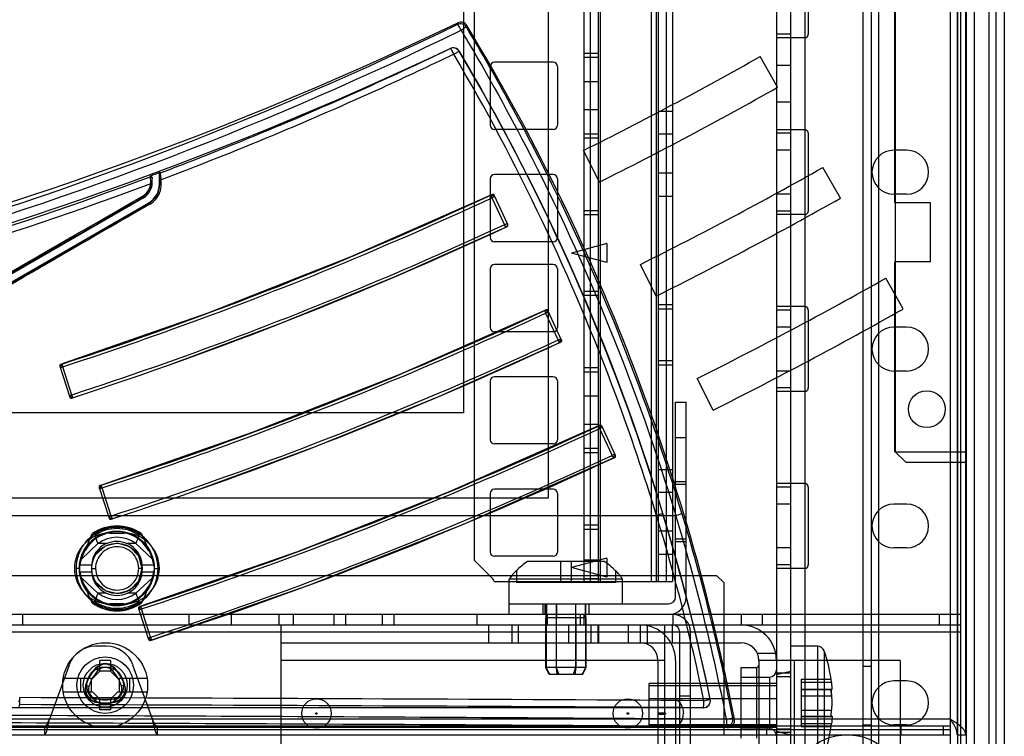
# Model space of a CAD drawing. Header units: millimetres. Extents: x 207 to 812, y 101 to 1295.
# Tile 8 of 55: x 671 to 810, y 151 to 253. Entities that reach past the tile are written whole.
import ezdxf

# ---------------------------------------------------------------- set-up
doc = ezdxf.new("R2010")
doc.units = ezdxf.units.MM
doc.header["$LTSCALE"] = 91.508876
doc.layers.get('0').update_dxf_attribs({"linetype": 'CONTINUOUS'})

msp = doc.modelspace()

# ---------------------------------------------------------------- linework, layer by layer
at = {"color": 7, "linetype": 'Continuous'}
for p, q in [((801.99, 1293.52), (801.99, 151.52)), ((802.99, 1293.52), (802.99, 151.52)), ((803.44, 1293.52), (803.44, 118.52)), ((804.19, 151.52), (804.19, 1293.52)), ((777.44, 1292.02), (777.44, 120.02)), ((779.44, 1292.02), (779.44, 120.02)), ((781.44, 1292.02), (781.44, 120.02)), ((802.04, 150.02), (802.04, 1292.02)), ((803.04, 1292.02), (803.04, 150.02)), ((804.24, 1292.02), (804.24, 150.02)), ((807.44, 1292.02), (807.44, 120.02)), ((789.64, 1291.02), (789.64, 123.02)), ((790.84, 1291.02), (790.84, 123.02)), ((791.84, 1291.02), (791.84, 123.02)), ((808.44, 1289.82), (808.44, 123.02)), ((809.64, 1289.82), (809.64, 123.02)), ((745.24, 185.02), (745.24, 1257.02)), ((733.24, 1245.02), (733.24, 197.02)), ((750.24, 1243.88), (750.24, 173.18)), ((751.12, 1243.88), (751.12, 173.18)), ((752.24, 1243.88), (752.24, 173.18)), ((752.53, 1243.88), (752.53, 173.18)), ((759.74, 1243.88), (759.74, 173.18)), ((760.45, 1243.88), (760.45, 173.18)), ((760.74, 1243.88), (760.74, 173.18)), ((761.86, 1243.88), (761.86, 173.18)), ((762.74, 1243.88), (762.74, 173.18)), ((734.74, 1240.88), (734.74, 176.18)), ((794.19, 226.67), (794.19, 1016.02)), ((794.24, 367.02), (794.24, 191.52)), ((805.44, 120.02), (805.44, 269.02)), ((781.94, 261.52), (781.94, 250.52)), ((732.43, 252.13), (732.36, 251.9)), ((733.64, 251.51), (733.71, 251.74)), ((779.44, 250.52), (777.44, 250.52)), ((781.44, 250.02), (777.44, 250.02)), ((731.34, 248.51), (731.36, 248.51)), ((732.62, 248.1), (732.62, 248.11)), ((752.24, 247.81), (750.24, 247.81)), ((745.89, 246.56), (737.59, 246.56)), ((752.24, 247.21), (750.24, 247.21)), ((777.61, 243.02), (775.15, 247.37)), ((736.99, 245.96), (736.99, 237.66)), ((746.49, 245.96), (746.49, 237.66)), ((779.44, 246.12), (777.44, 246.12)), ((752.24, 243.81), (750.24, 243.81)), ((779.44, 240.92), (777.44, 240.92)), ((752.24, 239.81), (750.24, 239.81)), ((760.74, 239.63), (762.74, 239.63)), ((745.89, 237.06), (737.59, 237.06)), ((781.44, 237.02), (777.44, 237.02)), ((752.24, 236.41), (750.24, 236.41)), ((752.24, 235.81), (750.24, 235.81)), ((762.74, 236.38), (760.74, 236.38)), ((779.44, 236.52), (777.44, 236.52)), ((781.94, 236.52), (781.94, 225.52)), ((752.42, 229.62), (750.19, 234.1)), ((779.44, 234.12), (777.44, 234.12)), ((795.84, 234.12), (794.04, 234.12)), ((690.4, 230.93), (690.37, 231.01)), ((786.47, 227.35), (784.01, 231.7)), ((688.97, 230.49), (688.94, 230.38)), ((689.2, 229.6), (689.24, 229.58)), ((689.24, 230.31), (689.21, 230.19)), ((689.24, 229.58), (689.24, 230.31)), ((690.27, 230.74), (690.24, 230.83)), ((690.24, 230.83), (690.24, 229.29)), ((690.28, 229.27), (690.28, 229.93)), ((690.49, 229.28), (690.49, 229.94)), ((736.99, 230.08), (736.99, 221.78)), ((745.89, 230.68), (737.59, 230.68)), ((746.49, 230.08), (746.49, 221.78)), ((762.74, 230.88), (760.74, 230.88)), ((690.24, 229.29), (690.28, 229.27)), ((687.99, 227.41), (601.07, 177.23)), ((687.95, 227.44), (687.99, 227.41)), ((737.27, 227.87), (737.1, 227.79)), ((737.23, 227.4), (739, 223.59)), ((739.48, 223.61), (737.54, 227.78)), ((760.74, 227.63), (762.74, 227.63)), ((779.44, 227.92), (777.44, 227.92)), ((795.84, 227.92), (794.04, 227.92)), ((601.78, 176.49), (688.74, 226.69)), ((688.74, 226.69), (688.79, 226.67)), ((752.24, 225.58), (750.24, 225.58)), ((779.44, 225.52), (777.44, 225.52)), ((799.19, 226.67), (794.19, 226.67)), ((799.19, 218.37), (799.19, 226.67)), ((752.24, 224.98), (750.24, 224.98)), ((781.44, 225.02), (777.44, 225.02)), ((739.2, 223.26), (739.39, 223.34)), ((745.89, 221.18), (737.59, 221.18)), ((753.49, 220.92), (748.49, 219.58)), ((753.49, 220.92), (753.49, 218.24)), ((753.49, 218.24), (748.49, 219.58)), ((736.99, 217.38), (736.99, 209.08)), ((745.89, 217.98), (737.59, 217.98)), ((746.49, 217.38), (746.49, 209.08)), ((760.45, 213.52), (758.22, 217.99)), ((799.19, 218.37), (794.19, 218.37)), ((794.19, 191.52), (794.19, 218.37)), ((795.34, 211.69), (792.88, 216.04)), ((752.24, 214.18), (750.24, 214.18)), ((752.24, 213.58), (750.24, 213.58)), ((744.88, 211.56), (744.7, 211.47)), ((762.74, 212.27), (760.74, 212.27)), ((762.74, 211.67), (760.74, 211.67)), ((781.44, 212.02), (777.44, 212.02)), ((779.44, 211.52), (777.44, 211.52)), ((781.94, 211.52), (781.94, 200.52)), ((744.83, 211.09), (746.61, 207.29)), ((747.09, 207.29), (745.15, 211.46)), ((779.44, 209.12), (777.44, 209.12)), ((795.84, 209.12), (794.04, 209.12)), ((745.89, 208.48), (737.59, 208.48)), ((746.81, 206.94), (746.99, 207.03)), ((676.17, 203.6), (677.59, 199.23)), ((676.49, 203.92), (676.3, 203.85)), ((677.89, 199.53), (676.59, 203.52)), ((752.24, 203.36), (750.24, 203.36)), ((762.74, 204.37), (760.74, 204.37)), ((762.74, 203.77), (760.74, 203.77)), ((745.89, 202.11), (737.59, 202.11)), ((752.24, 202.76), (750.24, 202.76)), ((768.48, 197.41), (766.25, 201.88)), ((779.44, 202.92), (777.44, 202.92)), ((795.84, 202.92), (794.04, 202.92)), ((736.99, 201.51), (736.99, 193.21)), ((746.49, 201.51), (746.49, 193.21)), ((779.44, 200.52), (777.44, 200.52)), ((677.84, 199.1), (678.03, 199.16)), ((752.24, 199.36), (750.24, 199.36)), ((781.44, 200.02), (777.44, 200.02)), ((763.19, 198.52), (764.69, 198.52)), ((763.19, 171.02), (763.19, 198.52)), ((764.69, 171.02), (764.69, 198.52)), ((733.24, 197.02), (285.24, 197.02)), ((752.24, 195.36), (750.24, 195.36)), ((752.49, 195.25), (752.31, 195.16)), ((752.44, 194.79), (754.21, 190.99)), ((754.7, 190.98), (752.75, 195.15)), ((763.19, 193.52), (764.69, 193.52)), ((745.89, 192.61), (737.59, 192.61)), ((752.24, 191.96), (750.24, 191.96)), ((752.24, 191.36), (750.24, 191.36)), ((754.42, 190.63), (754.6, 190.71)), ((794.19, 191.52), (804.19, 191.52)), ((795.74, 190.02), (794.24, 191.52)), ((795.74, 190.02), (804.24, 190.02)), ((760.74, 189.02), (762.74, 189.02)), ((681.73, 186.48), (683.16, 182.11)), ((682.05, 186.8), (681.86, 186.74)), ((764.69, 187.27), (763.19, 187.27)), ((764.69, 186.89), (763.19, 186.89)), ((781.44, 187.02), (777.44, 187.02)), ((779.44, 186.52), (777.44, 186.52)), ((781.94, 186.52), (781.94, 175.52)), ((683.45, 182.42), (682.15, 186.41)), ((736.99, 185.63), (736.99, 177.33)), ((745.89, 186.23), (737.59, 186.23)), ((746.49, 185.63), (746.49, 177.33)), ((762.74, 185.77), (760.74, 185.77)), ((273.24, 185.02), (745.24, 185.02)), ((779.44, 184.12), (777.44, 184.12)), ((795.84, 184.12), (794.04, 184.12)), ((255.26, 182.52), (763.22, 182.52)), ((683.41, 181.98), (683.6, 182.04)), ((683.56, 182.06), (683.6, 182.04)), ((752.24, 181.13), (750.24, 181.13)), ((683.24, 180.02), (685.24, 180.02)), ((752.24, 180.53), (750.24, 180.53)), ((762.74, 180.27), (760.74, 180.27)), ((679.22, 176.33), (681.57, 178.52)), ((682.73, 178.52), (681.57, 178.52)), ((686.91, 178.52), (685.75, 178.52)), ((689.26, 176.33), (686.91, 178.52)), ((764.69, 179.15), (763.19, 179.15)), ((764.69, 178.77), (763.19, 178.77)), ((745.89, 176.73), (737.59, 176.73)), ((760.74, 177.02), (762.74, 177.02)), ((779.44, 177.92), (777.44, 177.92)), ((795.84, 177.92), (794.04, 177.92)), ((680.67, 175.5), (679.02, 175.5)), ((689.47, 175.5), (687.81, 175.5)), ((737.41, 173.51), (734.74, 176.18)), ((753.1, 176.02), (742.28, 176.02)), ((746.94, 176.02), (746.94, 173.02)), ((748.44, 176.02), (748.44, 173.02)), ((753.49, 176.47), (748.49, 175.13)), ((752.24, 176.18), (750.24, 176.18)), ((753.49, 176.47), (753.49, 173.79)), ((779.44, 175.52), (777.44, 175.52)), ((249.39, 174.02), (768.99, 174.02)), ((678.94, 175.02), (678.47, 175.02)), ((679.02, 174.53), (680.67, 174.53)), ((680.69, 175.02), (681.22, 175.02)), ((687.8, 175.02), (687.33, 175.02)), ((687.81, 174.53), (689.47, 174.53)), ((689.53, 175.02), (690.06, 175.02)), ((740.69, 174.75), (740.69, 173.02)), ((753.49, 173.79), (748.49, 175.13)), ((754.69, 174.75), (754.69, 173.02)), ((769.99, 173.02), (768.99, 174.02)), ((781.44, 175.02), (777.44, 175.02)), ((681.57, 171.52), (679.22, 173.71)), ((686.91, 171.52), (689.26, 173.71)), ((737.53, 173.18), (762.74, 173.18)), ((755.69, 173.52), (739.69, 173.52)), ((739.69, 168.52), (739.69, 173.52)), ((754.69, 173.02), (740.69, 173.02)), ((752.24, 173.53), (750.24, 173.53)), ((755.69, 170.02), (755.69, 173.52)), ((769.99, 173.02), (769.99, 151.52)), ((682.73, 171.52), (681.57, 171.52)), ((686.91, 171.52), (685.75, 171.52)), ((685.24, 170.02), (683.24, 170.02)), ((739.69, 170.02), (762.19, 170.02)), ((744.44, 170.02), (744.44, 168.52)), ((744.69, 170.02), (744.69, 168.52)), ((744.89, 168.02), (744.89, 170.02)), ((744.96, 170.02), (744.96, 168.02)), ((746.31, 170.02), (746.31, 168.02)), ((746.34, 170.02), (746.34, 168.02)), ((749.04, 170.02), (749.04, 168.02)), ((749.07, 170.02), (749.07, 168.02)), ((750.42, 170.02), (750.42, 168.02)), ((750.5, 168.02), (750.5, 170.02)), ((750.94, 170.02), (750.94, 168.52)), ((803.44, 168.52), (214.94, 168.52)), ((670.95, 167.02), (670.95, 168.52)), ((687.3, 169.36), (688.72, 164.99)), ((687.61, 169.68), (687.42, 169.62)), ((689.01, 165.31), (687.71, 169.31)), ((694.44, 167.02), (694.44, 168.52)), ((700.44, 167.02), (700.44, 168.52)), ((707.19, 167.02), (707.19, 168.52)), ((709.19, 167.02), (709.19, 168.52)), ((714.94, 167.02), (714.94, 168.52)), ((716.59, 167.02), (716.59, 168.52)), ((721.79, 167.02), (721.79, 168.52)), ((723.44, 167.02), (723.44, 168.52)), ((735.14, 167.02), (735.14, 168.52)), ((745.09, 167.02), (745.09, 168.52)), ((749.74, 167.02), (749.74, 168.52)), ((750.29, 167.02), (750.29, 168.52)), ((762.79, 168.52), (762.79, 167.02)), ((772.44, 168.52), (772.44, 167.02)), ((775.44, 168.52), (775.44, 167.02)), ((800.44, 168.52), (800.44, 167.02)), ((803.44, 167.02), (214.94, 167.02)), ((707.44, 120.02), (707.44, 167.02)), ((736.79, 164.52), (736.79, 167.02)), ((740.06, 167.02), (740.06, 164.52)), ((740.93, 167.02), (740.93, 164.52)), ((750.55, 168.02), (744.84, 168.02)), ((744.84, 161.02), (744.84, 168.02)), ((744.92, 168.02), (744.92, 161.02)), ((746.3, 168.02), (746.3, 161.02)), ((746.31, 168.02), (746.31, 161.02)), ((748.09, 164.52), (748.09, 167.02)), ((749.07, 168.02), (749.07, 161.02)), ((749.08, 168.02), (749.08, 161.02)), ((750.46, 168.02), (750.46, 161.02)), ((750.55, 161.02), (750.55, 168.02)), ((751.19, 167.02), (751.19, 164.52)), ((752.19, 167.02), (752.19, 164.52)), ((752.32, 167.02), (752.32, 164.52)), ((756.52, 164.52), (756.52, 167.02)), ((758.19, 167.02), (758.19, 164.52)), ((759.19, 167.02), (759.19, 164.31)), ((761.69, 120.02), (761.69, 167.02)), ((762.69, 167.02), (762.69, 164.52)), ((803.44, 166.02), (214.94, 166.02)), ((763.79, 121.02), (763.79, 166.02)), ((765.29, 121.02), (765.29, 166.02)), ((688.97, 164.86), (689.16, 164.92)), ((707.44, 164.52), (772.44, 164.52)), ((682.74, 164.02), (681.24, 164.02)), ((777.34, 163.02), (774.73, 163.02)), ((783.24, 164.02), (779.44, 164.02)), ((783.24, 164.02), (783.24, 148.02)), ((784.19, 163.35), (784.19, 163.35)), ((784.19, 163.35), (784.19, 148.69)), ((683.34, 162.02), (681.84, 162.02)), ((681.84, 160.52), (681.84, 162.02)), ((683.34, 162.02), (683.34, 160.52)), ((761.69, 162.02), (707.44, 162.02)), ((760.69, 162.02), (760.69, 125.02)), ((763.19, 162.02), (763.19, 125.02)), ((794.94, 162.02), (774.94, 162.02)), ((774.94, 162.02), (774.94, 125.02)), ((779.94, 162.02), (779.94, 125.02)), ((794.94, 162.02), (794.94, 125.02)), ((677.48, 161.37), (674.73, 153.72)), ((681.84, 160.52), (680.84, 159.52)), ((681.21, 160.92), (681.57, 160.58)), ((683.34, 160.52), (681.84, 160.52)), ((684.34, 159.52), (683.34, 160.52)), ((683.97, 160.92), (683.61, 160.58)), ((689.25, 153.72), (686.5, 161.37)), ((750.55, 161.02), (744.84, 161.02)), ((745.34, 160.02), (744.84, 161.02)), ((744.92, 161.02), (745.39, 160.02)), ((750.05, 160.02), (745.34, 160.02)), ((746.3, 161.02), (746.41, 160.02)), ((746.31, 161.02), (746.67, 160.02)), ((749.07, 161.02), (748.71, 160.02)), ((749.08, 161.02), (748.97, 160.02)), ((750.46, 161.02), (749.99, 160.02)), ((750.05, 160.02), (750.55, 161.02)), ((772.44, 161.02), (774.69, 161.02)), ((772.44, 151.02), (772.44, 161.02)), ((774.69, 151.02), (774.69, 161.02)), ((777.44, 160.02), (779.44, 160.52)), ((779.44, 160.22), (777.44, 160.22)), ((790.84, 161.17), (789.64, 161.17)), ((676.67, 159.52), (680.84, 159.52)), ((679.09, 159.52), (679.09, 157.52)), ((680.59, 159.52), (680.59, 157.52)), ((684.34, 159.52), (688.51, 159.52)), ((684.59, 157.52), (684.59, 159.52)), ((686.09, 157.52), (686.09, 159.52)), ((777.44, 158.75), (759.44, 158.75)), ((759.44, 152.52), (759.44, 158.75)), ((772.44, 159.67), (776.44, 159.67)), ((776.44, 159.67), (776.44, 152.37)), ((779.44, 159.72), (777.44, 159.72)), ((780.94, 159.36), (785.19, 159.36)), ((780.94, 159.36), (780.94, 152.68)), ((780.94, 158.95), (785.24, 158.95)), ((785.24, 158.95), (785.19, 159.36)), ((795.84, 159.12), (794.04, 159.12)), ((680.84, 157.52), (676.67, 157.52)), ((679.82, 158.52), (680.29, 158.37)), ((681.84, 156.52), (680.84, 157.52)), ((684.34, 157.52), (683.34, 156.52)), ((688.51, 157.52), (684.34, 157.52)), ((685.36, 158.52), (684.89, 158.37)), ((759.44, 158.46), (777.44, 158.46)), ((780.94, 157.96), (785.22, 157.96)), ((780.94, 157.94), (785.24, 157.94)), ((780.94, 157.89), (785.28, 157.89)), ((681.2, 156.12), (681.31, 156.61)), ((681.84, 156.52), (683.34, 156.52)), ((681.84, 155.02), (681.84, 156.52)), ((683.34, 156.52), (683.34, 155.02)), ((683.98, 156.12), (683.87, 156.61)), ((759.44, 156.64), (777.44, 156.64)), ((763.79, 157.02), (765.29, 157.02)), ((768.09, 156.52), (768.08, 156.53)), ((780.94, 157.03), (785.24, 157.03)), ((767.12, 155.32), (513.44, 155.32)), ((670.44, 155.5), (670.52, 155.77)), ((683.34, 155.02), (681.84, 155.02)), ((767.12, 155.32), (767.1, 155.33)), ((780.94, 155.01), (785.24, 155.01)), ((801.99, 153.72), (216.39, 153.72)), ((771.51, 153.71), (771.28, 153.9)), ((780.94, 154.15), (785.28, 154.15)), ((780.94, 154.1), (785.24, 154.1)), ((780.94, 154.08), (785.22, 154.08)), ((780.94, 153.09), (785.24, 153.09)), ((785.19, 152.68), (785.24, 153.09)), ((801.99, 152.72), (216.39, 152.72)), ((802.04, 152.22), (216.44, 152.22)), ((777.44, 152.52), (247.95, 152.52)), ((673.99, 152.72), (673.99, 151.52)), ((689.99, 151.52), (689.99, 152.72)), ((759.44, 152.95), (777.44, 152.95)), ((770.3, 152.71), (770.53, 152.52)), ((772.44, 152.37), (776.44, 152.37)), ((776.06, 151.52), (776.06, 152.72)), ((779.44, 152.32), (777.44, 152.32)), ((777.44, 152.02), (779.44, 151.52)), ((779.44, 151.82), (777.44, 151.82)), ((780.94, 152.68), (785.19, 152.68)), ((790.84, 152.87), (789.64, 152.87)), ((795.84, 152.92), (794.04, 152.92)), ((795.03, 152.72), (795.03, 151.52)), ((800.99, 152.72), (800.99, 151.52)), ((216.39, 151.52), (801.99, 151.52)), ((802.99, 151.52), (804.19, 151.52))]:
    msp.add_line(p, q, dxfattribs=at)
for points in [[(737.09, 227.79), (717.3, 219.06), (697.09, 211.09), (676.49, 203.92)], [(737.54, 227.78), (737.47, 227.85), (737.38, 227.89), (737.27, 227.87)], [(691.14, 203.61), (707.42, 209.67), (723.45, 216.23), (739.2, 223.26)], [(739.39, 223.34), (739.47, 223.41), (739.5, 223.5), (739.48, 223.61)], [(745.15, 211.46), (745.08, 211.54), (744.98, 211.58), (744.88, 211.56)], [(744.7, 211.47), (724.24, 202.45), (703.35, 194.21), (682.05, 186.8)], [(694.61, 185.76), (712.31, 192.26), (729.72, 199.33), (746.81, 206.94)], [(746.99, 207.03), (747.07, 207.09), (747.11, 207.19), (747.09, 207.29)], [(676.3, 203.85), (676.21, 203.8), (676.17, 203.71), (676.17, 203.6)], [(677.59, 199.23), (677.65, 199.14), (677.74, 199.09), (677.84, 199.1)], [(752.31, 195.16), (731.19, 185.84), (709.61, 177.34), (687.61, 169.68)], [(752.4, 195.13), (752.35, 195.15), (752.32, 195.16), (752.31, 195.16)], [(752.75, 195.15), (752.69, 195.23), (752.59, 195.26), (752.49, 195.25)], [(689.16, 164.92), (711.35, 172.65), (733.11, 181.23), (754.42, 190.63)], [(754.6, 190.71), (754.68, 190.78), (754.71, 190.88), (754.7, 190.98)], [(681.86, 186.74), (681.78, 186.68), (681.73, 186.59), (681.73, 186.48)], [(683.16, 182.11), (683.19, 182.04), (683.25, 181.99), (683.33, 181.97), (683.41, 181.98)], [(687.8, 175.02), (687.34, 176.76), (686.08, 178.07), (684.33, 178.57), (682.57, 178.16), (681.24, 176.92)], [(679.83, 177.69), (679.81, 177.65), (679.79, 177.63), (679.77, 177.58)], [(688.71, 177.58), (688.69, 177.62), (688.67, 177.65), (688.65, 177.69)], [(681.24, 173.12), (682.57, 171.88), (684.34, 171.46), (686.08, 171.97), (687.35, 173.28), (687.8, 175.02)], [(679.77, 172.46), (679.79, 172.41), (679.81, 172.39), (679.83, 172.35)], [(688.65, 172.35), (688.67, 172.38), (688.69, 172.41), (688.71, 172.46)], [(687.42, 169.62), (687.34, 169.56), (687.29, 169.47), (687.3, 169.36)], [(688.72, 164.99), (688.76, 164.92), (688.82, 164.87), (688.89, 164.85), (688.97, 164.86)], [(785.24, 157.94), (785.25, 157.91), (785.27, 157.9), (785.28, 157.89)], [(785.28, 154.15), (785.27, 154.14), (785.25, 154.12), (785.24, 154.1)], [(785.24, 154.1), (785.25, 154.12), (785.27, 154.14)]]:
    msp.add_lwpolyline(points, dxfattribs=at)
for centre, radius in [((798.69, 197.52), 2.6), ((684.23, 175.02), 5.29), ((684.24, 175.02), 3.56), ((682.59, 158.52), 6), ((682.59, 158.52), 4), ((682.59, 158.52), 3.1), ((682.59, 158.52), 2.6), ((712.44, 154.52), 2.08), ((756.44, 154.52), 2.08), ((712.44, 154.52), 0.11), ((756.44, 154.52), 0.11), ((787.44, 143.52), 8)]:
    msp.add_circle(centre, radius, dxfattribs=at)
for centre, radius, start, end in [((509.24, 717.36), 516, 244.3718, 295.6282), ((732.79, 250.99), 1, 31.4295, 115.3215), ((732.86, 251.23), 0.997, 31.1381, 115.662), ((477.02, 96.46), 300, 11, 31.1714), ((781.44, 250.52), 0.5, 269.9996, 360), ((509.24, 717.36), 518.8, 270.4636, 295.3467), ((731.76, 247.6), 0.998, 30.6563, 115.3715), ((731.76, 247.59), 1, 30.9058, 113.7302), ((731.76, 247.59), 1, 49.0673, 112.0869), ((477.02, 96.46), 297.2, 11.6579, 30.6811), ((737.59, 245.96), 0.6, 90, 180), ((745.89, 245.96), 0.6, 0, 90), ((509.24, 717.36), 540, 296.5, 299.5), ((509.24, 717.36), 545, 296.5, 299.5), ((737.59, 237.66), 0.6, 180, 270), ((745.89, 237.66), 0.6, 270, 360), ((781.44, 236.52), 0.5, 0, 90.0004), ((794.04, 231.02), 3.1, 90, 270), ((795.84, 231.02), 3.1, 270, 90), ((509.24, 717.36), 518.98, 290.262, 290.4267), ((509.24, 717.36), 558, 296.5, 299.5), ((686.6, 229.62), 2.6, 354.0608, 359.6869), ((737.59, 230.08), 0.6, 90, 180), ((745.89, 230.08), 0.6, 0, 90), ((686.7, 229.61), 2.5, 299.9076, 354.031), ((686.7, 229.61), 2.5, 314.1142, 354.0433), ((509.24, 717.36), 540, 288.0212, 294.9788), ((737.36, 227.69), 0.2, 25, 114.9788), ((509.24, 717.36), 563, 296.5, 299.5), ((781.44, 225.52), 0.5, 269.9996, 360), ((509.24, 717.36), 545, 288.021, 294.979), ((739.3, 223.52), 0.2, 294.979, 25), ((737.59, 221.78), 0.6, 180, 270), ((745.89, 221.78), 0.6, 270, 360), ((737.59, 217.38), 0.6, 90, 180), ((745.89, 217.38), 0.6, 0, 90), ((509.24, 717.36), 576, 296.5, 299.5), ((509.24, 717.36), 558, 288.0205, 294.9795), ((744.96, 211.38), 0.2, 25, 114.9795), ((509.24, 717.36), 581, 296.5, 299.5), ((781.44, 211.52), 0.5, 0, 90.0004), ((737.59, 209.08), 0.6, 180, 270), ((745.89, 209.08), 0.6, 270, 360), ((794.04, 206.02), 3.1, 90, 270), ((795.84, 206.02), 3.1, 270, 90), ((509.24, 717.36), 563, 288.0204, 294.9796), ((746.91, 207.21), 0.2, 294.9796, 25), ((676.36, 203.66), 0.2, 108.0212, 198), ((737.59, 201.51), 0.6, 90, 180), ((745.89, 201.51), 0.6, 0, 90), ((781.44, 200.52), 0.5, 269.9996, 360), ((677.78, 199.29), 0.2, 198, 288.021), ((509.24, 717.36), 576, 288.01989, 294.98011), ((752.57, 195.06), 0.2, 25, 114.9801), ((737.59, 193.21), 0.6, 180, 270), ((745.89, 193.21), 0.6, 270, 360), ((509.24, 717.36), 581, 288.01973, 294.98027), ((509.27, 717.44), 580.65, 288.03258, 294.9514), ((754.52, 190.89), 0.2, 294.9803, 25), ((681.92, 186.55), 0.2, 108.0205, 198), ((781.44, 186.52), 0.5, 0, 90.0004), ((737.59, 185.63), 0.6, 90, 180), ((745.89, 185.63), 0.6, 0, 90), ((794.04, 181.02), 3.1, 90, 270), ((795.84, 181.02), 3.1, 270, 90), ((478.64, 96.38), 294.72, 11.7358, 16.9936), ((478.45, 96.39), 295.81, 11.7309, 16.9867), ((478.88, 96.37), 297.1, 11.1262, 16.8551), ((478.69, 96.38), 298.19, 11.1216, 16.8484), ((684.24, 175.02), 5.94, 52.979, 127.021), ((684.24, 175.02), 6, 54.9722, 125.0278), ((683.35, 182.17), 0.2, 198, 288.0204), ((683.24, 175.02), 5, 90, 270), ((684.24, 175.02), 5.15, 29.6407, 150.3577), ((684.24, 175.02), 5.22, 33.7131, 146.2869), ((684.24, 175.02), 5.63, 56.1912, 123.8082), ((500.18, 107.28), 194.88, 21.4408, 21.8143), ((685.24, 175.02), 5, 270, 90), ((866.22, 108.11), 192.64, 158.1834, 158.5614), ((684.24, 175.02), 4.4, 52.6982, 127.3018), ((684.24, 175.02), 3.81, 66.6381, 113.3619), ((737.59, 177.33), 0.6, 180, 270), ((745.89, 177.33), 0.6, 270, 360), ((747.69, 168.02), 9.66, 124.0603, 136.4599), ((747.69, 168.02), 9.66, 43.5401, 55.9397), ((781.44, 175.52), 0.5, 269.9996, 360), ((747.69, 168.02), 9.71, 136.1401, 145.4915), ((747.69, 168.02), 9.71, 34.5085, 43.8599), ((737.03, 173.18), 0.5, 0, 45), ((684.24, 175.02), 5.15, 209.6407, 330.3577), ((684.24, 175.02), 5.22, 213.7131, 326.2869), ((502.27, 241.93), 192.64, 338.1834, 338.5614), ((684.24, 175.02), 4.4, 232.6982, 307.3018), ((684.24, 175.02), 3.81, 246.6381, 293.3619), ((868.3, 242.76), 194.88, 201.4408, 201.8143), ((684.24, 175.02), 5.94, 232.979, 307.021), ((684.24, 175.02), 6, 234.9722, 305.0278), ((684.24, 175.02), 5.63, 236.1912, 303.8082), ((762.19, 171.02), 2.5, 270, 360), ((762.19, 171.02), 1, 270, 360), ((687.49, 169.43), 0.2, 108.0199, 198), ((762.79, 166.02), 2.5, 0, 90), ((758.19, 162.02), 5, 0, 90), ((762.79, 166.02), 1, 0, 90), ((772.44, 162.02), 5, 0, 90), ((688.91, 165.05), 0.2, 198, 288.0197), ((758.19, 162.02), 2.5, 0, 90), ((772.44, 162.02), 2.5, 0, 90), ((681.24, 160.02), 4, 90, 160.2393), ((682.74, 160.02), 4, 19.7607, 90), ((783.24, 163.02), 1, 19.3912, 90), ((763.36, 156.02), 22.08, 8.6991, 19.3914), ((682.59, 159.62), 1.9, 43.2605, 136.7395), ((682.59, 159.62), 1.85, 43.2605, 136.7395), ((685.62, 156.77), 6.06, 136.7395, 163.2605), ((685.62, 156.77), 6.01, 136.7395, 163.2605), ((685.62, 156.77), 5.56, 136.7395, 163.2605), ((682.59, 159.62), 1.4, 43.2605, 136.7395), ((679.56, 156.77), 5.56, 16.7395, 43.2605), ((679.56, 156.77), 6.01, 16.7395, 43.2605), ((679.56, 156.77), 6.06, 16.7395, 43.2605), ((774.69, 161.27), 0.25, 270, 359.999), ((776.44, 160.67), 1, 270, 360), ((794.04, 156.02), 3.1, 90, 270), ((795.84, 156.02), 3.1, 270, 90), ((681.64, 157.97), 1.9, 163.2605, 256.7395), ((681.64, 157.97), 1.85, 163.2605, 256.7395), ((681.64, 157.97), 1.4, 163.2605, 256.7395), ((683.55, 157.97), 1.4, 283.2605, 16.7395), ((683.55, 157.97), 1.85, 283.2605, 16.7395), ((683.55, 157.97), 1.9, 283.2605, 16.7395), ((558.55, -35464.1), 35621.04, 89.664393, 89.819918), ((682.59, 162.02), 6.06, 256.7395, 283.2605), ((682.59, 162.02), 6.01, 256.7395, 283.2605), ((682.59, 162.02), 5.56, 256.7395, 283.2605), ((767.1, 156.33), 1, 270.3294, 11.3313), ((767.12, 156.32), 0.997, 269.9343, 11.723), ((558.34, -35477.87), 35633.82, 89.664331, 89.819633), ((770.53, 153.52), 0.997, 269.9279, 11.0714), ((776.44, 151.37), 1, 0, 90), ((763.36, 156.02), 22.08, 340.6088, 351.3009)]:
    msp.add_arc(centre, radius, start, end, dxfattribs=at)
for centre, major_axis, ratio, start_param, end_param in [((686.74, 229.58), (2.17, -1.25), 0.999797, -0.523511, 0.523511), ((687.24, 229.29), (-2.6, 1.5), 0.999797, 2.618082, 3.665103), ((769.83, 175.02), (90.37, 0), 0.32121, 2.977529, 3.041702), ((598.65, 175.02), (90.37, 0), 0.32121, 0.099891, 0.164064), ((684.24, 175.27), (0, 3.59), 0.997546, 0.436459, 1.505435), ((684.24, 175.27), (0, 3.59), 0.997546, -1.505435, -0.436459), ((684.24, 174.65), (0, 5.31), 0.997546, 1.248895, 1.408672), ((684.24, 174.65), (0, 5.31), 0.997546, -1.408672, -1.248895), ((684.24, 175.39), (0, 5.31), 0.997546, -4.550265, -4.390488), ((684.24, 174.77), (0, 3.59), 0.997546, -4.647028, -3.578052), ((684.24, 174.77), (0, 3.59), 0.997546, -2.705134, -1.636158), ((684.24, 175.39), (0, 5.31), 0.997546, -1.892698, -1.732921), ((769.83, 175.02), (90.37, 0), 0.32121, -3.041702, -2.977529), ((598.65, 175.02), (90.37, 0), 0.32121, -0.164064, -0.099891)]:
    msp.add_ellipse(centre, major_axis=major_axis, ratio=ratio, start_param=start_param, end_param=end_param, dxfattribs=at)
for points, knots in [([(732.36, 251.9), (705.79, 238.9), (650.17, 217.52), (591.65, 206.23), (562.14, 203.19)], [0, 0, 0, 0, 0.499166, 1, 1, 1, 1]), ([(732.87, 251.1), (732.82, 251.2), (732.72, 251.39), (732.57, 251.65), (732.46, 251.8), (732.39, 251.9), (732.36, 251.9)], [0, 0, 0, 0, 0.357072, 0.679712, 0.900221, 1, 1, 1, 1]), ([(562.24, 202.24), (591.83, 205.29), (650.49, 216.61), (706.25, 238.05), (732.88, 251.09)], [0, 0, 0, 0, 0.500803, 1, 1, 1, 1]), ([(732.87, 251.1), (732.99, 251.17), (733.25, 251.29), (733.49, 251.52), (733.64, 251.52)], [0, 0, 0, 0, 0.488055, 1, 1, 1, 1]), ([(732.87, 251.1), (736.09, 245.73), (748.29, 223.86), (757.78, 200.49), (763.22, 182.52)], [0, 0, 0, 0, 0.250093, 1, 1, 1, 1]), ([(764.08, 182.81), (761.66, 190.8), (756.16, 206.62), (745.98, 229.6), (737.95, 244.33), (733.64, 251.51)], [0, 0, 0, 0, 0.332758, 0.666201, 1, 1, 1, 1]), ([(690.4, 230.93), (693.87, 232.24), (707.71, 237.65), (721.3, 243.66), (731.33, 248.5)], [0, 0, 0, 0, 0.250324, 1, 1, 1, 1]), ([(731.84, 247.69), (728.47, 246.06), (714.88, 239.69), (701.02, 233.92), (690.49, 229.95)], [0, 0, 0, 0, 0.24972, 1, 1, 1, 1]), ([(731.33, 248.5), (731.36, 248.49), (731.43, 248.4), (731.55, 248.24), (731.69, 247.98), (731.79, 247.79), (731.84, 247.69)], [0, 0, 0, 0, 0.098135, 0.318944, 0.642747, 1, 1, 1, 1]), ([(731.84, 247.69), (731.96, 247.76), (732.22, 247.88), (732.47, 248.12), (732.62, 248.1)], [0, 0, 0, 0, 0.490828, 1, 1, 1, 1]), ([(760.49, 182.52), (758.75, 188.21), (751.15, 210.72), (740.88, 232.34), (731.84, 247.69)], [0, 0, 0, 0, 0.250224, 1, 1, 1, 1]), ([(732.62, 248.1), (736.66, 241.25), (744.2, 227.23), (753.8, 205.4), (759.03, 190.39), (761.35, 182.81)], [0, 0, 0, 0, 0.333679, 0.667176, 1, 1, 1, 1]), ([(562.13, 200.65), (583.79, 202.88), (626.83, 210.09), (668.59, 222.75), (688.94, 230.38)], [0, 0, 0, 0, 0.500388, 1, 1, 1, 1]), ([(689.21, 230.19), (689.21, 230.25), (689.15, 230.38), (689, 230.4), (688.94, 230.38)], [0, 0, 0, 0, 0.499627, 1, 1, 1, 1]), ([(688.94, 230.38), (688.96, 230.26), (688.96, 230.02), (688.98, 229.79), (688.99, 229.67)], [0, 0, 0, 0, 0.490362, 1, 1, 1, 1]), ([(689.2, 229.6), (689.2, 229.63), (689.1, 229.66), (689.04, 229.67), (688.99, 229.67)], [0, 0, 0, 0, 0.346186, 1, 1, 1, 1]), ([(689.21, 230.19), (689.19, 230.1), (689.21, 229.9), (689.2, 229.7), (689.2, 229.6)], [0, 0, 0, 0, 0.494429, 1, 1, 1, 1]), ([(690.28, 229.93), (690.28, 230.06), (690.27, 230.33), (690.29, 230.61), (690.27, 230.74)], [0, 0, 0, 0, 0.495034, 1, 1, 1, 1]), ([(690.28, 229.93), (690.28, 229.93), (690.31, 229.93), (690.37, 229.95), (690.44, 229.94), (690.49, 229.94)], [0, 0, 0, 0, 0.084026, 0.305962, 1, 1, 1, 1]), ([(690.49, 229.94), (690.48, 230.11), (690.47, 230.39), (690.41, 230.7), (690.42, 230.89), (690.4, 230.93)], [0, 0, 0, 0, 0.49423, 0.851856, 1, 1, 1, 1]), ([(689, 229.37), (668.65, 221.76), (626.9, 209.12), (583.88, 201.91), (562.24, 199.69)], [0, 0, 0, 0, 0.499634, 1, 1, 1, 1]), ([(687.86, 227.63), (688.07, 227.75), (688.45, 228.05), (688.85, 228.67), (688.97, 229.14), (689, 229.38)], [0, 0, 0, 0, 0.33325, 0.666564, 1, 1, 1, 1]), ([(688.79, 226.67), (689.23, 226.93), (690.01, 227.69), (690.28, 228.75), (690.28, 229.27)], [0, 0, 0, 0, 0.499863, 1, 1, 1, 1]), ([(688.9, 226.51), (689.22, 226.69), (689.8, 227.18), (690.36, 228.16), (690.49, 228.91), (690.49, 229.28)], [0, 0, 0, 0, 0.333241, 0.666488, 1, 1, 1, 1]), ([(689.19, 229.35), (689.18, 229.35), (689.16, 229.35), (689.1, 229.37), (689.04, 229.38), (689, 229.38)], [0, 0, 0, 0, 0.094677, 0.323727, 1, 1, 1, 1]), ([(690.28, 229.27), (690.28, 229.27), (690.31, 229.27), (690.37, 229.28), (690.44, 229.28), (690.49, 229.28)], [0, 0, 0, 0, 0.083939, 0.305874, 1, 1, 1, 1]), ([(609.58, 182.52), (618.29, 187.54), (635.7, 197.58), (661.79, 212.62), (679.17, 222.63), (687.86, 227.63)], [0, 0, 0, 0, 0.33393, 0.667314, 1, 1, 1, 1]), ([(687.95, 227.44), (679.26, 222.44), (661.87, 212.43), (635.78, 197.4), (618.38, 187.37), (609.67, 182.35)], [0, 0, 0, 0, 0.33293, 0.666315, 1, 1, 1, 1]), ([(676.59, 203.52), (681.77, 205.21), (702.32, 212.25), (722.46, 220.53), (737.23, 227.4)], [0, 0, 0, 0, 0.250353, 1, 1, 1, 1]), ([(737.09, 227.79), (737.08, 227.78), (737.1, 227.73), (737.12, 227.66), (737.17, 227.53), (737.21, 227.45), (737.23, 227.4)], [0, 0, 0, 0, 0.081842, 0.300309, 0.634969, 1, 1, 1, 1]), ([(737.62, 227.59), (737.62, 227.59), (737.61, 227.59), (737.59, 227.57), (737.55, 227.55), (737.48, 227.52), (737.37, 227.46), (737.28, 227.42), (737.23, 227.4)], [0, 0, 0, 0, 0.019983, 0.077531, 0.171367, 0.300001, 0.639089, 1, 1, 1, 1]), ([(737.62, 227.59), (737.56, 227.62), (737.45, 227.66), (737.34, 227.7), (737.29, 227.72)], [0, 0, 0, 0, 0.56329, 1, 1, 1, 1]), ([(612.78, 182.69), (621.24, 187.58), (638.14, 197.35), (663.48, 212.01), (680.35, 221.78), (688.79, 226.67)], [0, 0, 0, 0, 0.333679, 0.667062, 1, 1, 1, 1]), ([(688.9, 226.51), (680.48, 221.63), (663.61, 211.86), (638.27, 197.19), (621.36, 187.41), (612.89, 182.52)], [0, 0, 0, 0, 0.332535, 0.665917, 1, 1, 1, 1]), ([(688.79, 226.67), (688.79, 226.67), (688.81, 226.64), (688.84, 226.6), (688.88, 226.54), (688.9, 226.51)], [0, 0, 0, 0, 0.095867, 0.326337, 1, 1, 1, 1]), ([(739, 223.59), (734.04, 221.29), (714.05, 212.35), (693.51, 204.62), (677.89, 199.53)], [0, 0, 0, 0, 0.249725, 1, 1, 1, 1]), ([(739, 223.59), (739.05, 223.62), (739.14, 223.66), (739.25, 223.71), (739.33, 223.75), (739.37, 223.77), (739.38, 223.78), (739.4, 223.79), (739.4, 223.79)], [0, 0, 0, 0, 0.361092, 0.700224, 0.828868, 0.922698, 0.980202, 1, 1, 1, 1]), ([(739.2, 223.26), (739.19, 223.25), (739.16, 223.3), (739.12, 223.35), (739.06, 223.47), (739.02, 223.55), (739, 223.59)], [0, 0, 0, 0, 0.082599, 0.300254, 0.633092, 1, 1, 1, 1]), ([(682.15, 186.41), (687.5, 188.15), (708.75, 195.43), (729.56, 203.99), (744.83, 211.1)], [0, 0, 0, 0, 0.250318, 1, 1, 1, 1]), ([(744.7, 211.47), (744.69, 211.47), (744.71, 211.41), (744.72, 211.35), (744.78, 211.23), (744.81, 211.14), (744.83, 211.1)], [0, 0, 0, 0, 0.080407, 0.297879, 0.632426, 1, 1, 1, 1]), ([(745.23, 211.28), (745.23, 211.28), (745.21, 211.28), (745.2, 211.26), (745.16, 211.25), (745.09, 211.21), (744.97, 211.16), (744.88, 211.12), (744.83, 211.09)], [0, 0, 0, 0, 0.019438, 0.07674, 0.170405, 0.298933, 0.638116, 1, 1, 1, 1]), ([(745.23, 211.28), (745.17, 211.31), (745.06, 211.35), (744.95, 211.39), (744.9, 211.41)], [0, 0, 0, 0, 0.554345, 1, 1, 1, 1]), ([(746.61, 207.29), (746.66, 207.31), (746.75, 207.36), (746.86, 207.41), (746.93, 207.44), (746.97, 207.46), (746.99, 207.46), (747, 207.48), (747.01, 207.47)], [0, 0, 0, 0, 0.36194, 0.701064, 0.829579, 0.923246, 0.980555, 1, 1, 1, 1]), ([(746.88, 207.12), (746.9, 207.17), (746.94, 207.29), (746.99, 207.4), (747, 207.47)], [0, 0, 0, 0, 0.435197, 1, 1, 1, 1]), ([(746.61, 207.29), (741.48, 204.91), (720.82, 195.67), (699.6, 187.68), (683.45, 182.42)], [0, 0, 0, 0, 0.249762, 1, 1, 1, 1]), ([(746.81, 206.94), (746.8, 206.94), (746.77, 206.99), (746.73, 207.04), (746.67, 207.16), (746.63, 207.25), (746.61, 207.29)], [0, 0, 0, 0, 0.082019, 0.300737, 0.634587, 1, 1, 1, 1]), ([(676.23, 203.41), (676.24, 203.4), (676.27, 203.43), (676.3, 203.43), (676.36, 203.45), (676.46, 203.48), (676.55, 203.51), (676.59, 203.52)], [0, 0, 0, 0, 0.073831, 0.164436, 0.289506, 0.624734, 1, 1, 1, 1]), ([(676.49, 203.92), (676.43, 203.89), (676.4, 203.73), (676.33, 203.63), (676.3, 203.58)], [0, 0, 0, 0, 0.546689, 1, 1, 1, 1]), ([(676.49, 203.92), (676.48, 203.91), (676.5, 203.86), (676.51, 203.79), (676.55, 203.66), (676.58, 203.57), (676.59, 203.52)], [0, 0, 0, 0, 0.077667, 0.295733, 0.631642, 1, 1, 1, 1]), ([(677.53, 199.42), (677.52, 199.36), (677.71, 199.33), (677.85, 199.25), (677.97, 199.14), (678.04, 199.16)], [0, 0, 0, 0, 0.337538, 0.637809, 1, 1, 1, 1]), ([(677.53, 199.42), (677.53, 199.41), (677.56, 199.43), (677.59, 199.43), (677.66, 199.46), (677.76, 199.49), (677.84, 199.52), (677.89, 199.53)], [0, 0, 0, 0, 0.073722, 0.164318, 0.289405, 0.624715, 1, 1, 1, 1]), ([(678.04, 199.16), (678.03, 199.16), (678.01, 199.22), (677.98, 199.27), (677.94, 199.4), (677.9, 199.48), (677.89, 199.53)], [0, 0, 0, 0, 0.07886, 0.297145, 0.631883, 1, 1, 1, 1]), ([(687.72, 169.3), (693.24, 171.1), (715.18, 178.62), (736.67, 187.46), (752.44, 194.79)], [0, 0, 0, 0, 0.250285, 1, 1, 1, 1]), ([(752.44, 194.79), (752.42, 194.84), (752.38, 194.92), (752.33, 195.04), (752.32, 195.1), (752.3, 195.16), (752.31, 195.16)], [0, 0, 0, 0, 0.370132, 0.704437, 0.92089, 1, 1, 1, 1]), ([(752.44, 194.79), (752.49, 194.82), (752.59, 194.86), (752.72, 194.93), (752.79, 194.94), (752.83, 194.98), (752.84, 194.97)], [0, 0, 0, 0, 0.412504, 0.74171, 0.930656, 1, 1, 1, 1]), ([(754.61, 191.16), (754.61, 191.17), (754.56, 191.13), (754.49, 191.12), (754.36, 191.05), (754.27, 191.01), (754.21, 190.99)], [0, 0, 0, 0, 0.069447, 0.258345, 0.587474, 1, 1, 1, 1]), ([(754.42, 190.63), (754.41, 190.62), (754.38, 190.67), (754.34, 190.72), (754.28, 190.85), (754.24, 190.93), (754.21, 190.99)], [0, 0, 0, 0, 0.073078, 0.262051, 0.587688, 1, 1, 1, 1]), ([(754.42, 190.63), (754.46, 190.68), (754.47, 190.8), (754.52, 190.91), (754.54, 190.96)], [0, 0, 0, 0, 0.532582, 1, 1, 1, 1]), ([(682.05, 186.8), (681.99, 186.78), (681.95, 186.62), (681.89, 186.47), (681.75, 186.34), (681.8, 186.29)], [0, 0, 0, 0, 0.364206, 0.66542, 1, 1, 1, 1]), ([(682.15, 186.42), (682.14, 186.46), (682.11, 186.55), (682.07, 186.67), (682.07, 186.74), (682.04, 186.79), (682.05, 186.8)], [0, 0, 0, 0, 0.370773, 0.706247, 0.923253, 1, 1, 1, 1]), ([(681.8, 186.29), (681.79, 186.3), (681.83, 186.3), (681.86, 186.32), (681.93, 186.34), (682.02, 186.37), (682.11, 186.4), (682.15, 186.41)], [0, 0, 0, 0, 0.073912, 0.164614, 0.2898, 0.62517, 1, 1, 1, 1]), ([(683.45, 182.42), (683.41, 182.41), (683.32, 182.38), (683.2, 182.35), (683.15, 182.31), (683.09, 182.31), (683.09, 182.3)], [0, 0, 0, 0, 0.374707, 0.710052, 0.925945, 1, 1, 1, 1]), ([(683.45, 182.42), (683.47, 182.37), (683.51, 182.25), (683.55, 182.13), (683.59, 182.05)], [0, 0, 0, 0, 0.392857, 1, 1, 1, 1]), ([(760.49, 182.52), (760.59, 182.55), (760.79, 182.62), (761.06, 182.7), (761.24, 182.77), (761.33, 182.79), (761.35, 182.81)], [0, 0, 0, 0, 0.364263, 0.690189, 0.909452, 1, 1, 1, 1]), ([(763.22, 182.52), (763.33, 182.55), (763.52, 182.61), (763.79, 182.69), (763.97, 182.76), (764.06, 182.79), (764.08, 182.81)], [0, 0, 0, 0, 0.362579, 0.687329, 0.907174, 1, 1, 1, 1]), ([(690.06, 175.02), (690.06, 175.61), (689.87, 176.8), (689.06, 178.43), (687.78, 179.75), (686.12, 180.61), (684.24, 180.92), (682.34, 180.6), (680.69, 179.7), (679.44, 178.39), (678.66, 176.8), (678.47, 175.62), (678.47, 175.02)], [0, 0, 0, 0, 0.097938, 0.196093, 0.295838, 0.39777, 0.499932, 0.605843, 0.710646, 0.805553, 0.901286, 1, 1, 1, 1]), ([(681.11, 179.7), (681.08, 179.76), (681.04, 179.9), (680.86, 179.97), (680.8, 179.93)], [0, 0, 0, 0, 0.476472, 1, 1, 1, 1]), ([(687.68, 179.93), (687.62, 179.97), (687.44, 179.9), (687.4, 179.76), (687.38, 179.7)], [0, 0, 0, 0, 0.523053, 1, 1, 1, 1]), ([(679.77, 177.58), (679.69, 177.46), (679.55, 177.21), (679.36, 176.79), (679.26, 176.49), (679.22, 176.33)], [0, 0, 0, 0, 0.310158, 0.634589, 1, 1, 1, 1]), ([(687.33, 175.02), (687.31, 175.45), (687.16, 176.28), (686.43, 177.29), (685.42, 177.94), (684.23, 178.15), (683.05, 177.9), (682.05, 177.23), (681.37, 176.22), (681.23, 175.42), (681.22, 175.02)], [0, 0, 0, 0, 0.134748, 0.256794, 0.381783, 0.503478, 0.628683, 0.751495, 0.873016, 1, 1, 1, 1]), ([(689.26, 176.33), (689.22, 176.49), (689.12, 176.79), (688.93, 177.21), (688.79, 177.46), (688.71, 177.58)], [0, 0, 0, 0, 0.365223, 0.689517, 1, 1, 1, 1]), ([(678.99, 175.02), (678.99, 175.09), (678.99, 175.25), (679, 175.41), (679.02, 175.5)], [0, 0, 0, 0, 0.4408, 1, 1, 1, 1]), ([(680.67, 175.5), (680.67, 175.41), (680.65, 175.25), (680.65, 175.09), (680.65, 175.02)], [0, 0, 0, 0, 0.558299, 1, 1, 1, 1]), ([(687.84, 175.02), (687.84, 175.09), (687.83, 175.25), (687.81, 175.41), (687.81, 175.5)], [0, 0, 0, 0, 0.441439, 1, 1, 1, 1]), ([(689.47, 175.5), (689.48, 175.41), (689.49, 175.25), (689.49, 175.09), (689.49, 175.02)], [0, 0, 0, 0, 0.559031, 1, 1, 1, 1]), ([(678.47, 175.02), (678.47, 174.43), (678.66, 173.23), (679.46, 171.61), (680.75, 170.29), (682.41, 169.43), (684.28, 169.12), (686.18, 169.44), (687.83, 170.33), (689.08, 171.65), (689.87, 173.24), (690.06, 174.42), (690.06, 175.02)], [0, 0, 0, 0, 0.097994, 0.196214, 0.296215, 0.397896, 0.499763, 0.605501, 0.71034, 0.805437, 0.901447, 1, 1, 1, 1]), ([(679.02, 174.53), (679, 174.62), (678.99, 174.79), (678.99, 174.95), (678.99, 175.02)], [0, 0, 0, 0, 0.559098, 1, 1, 1, 1]), ([(680.65, 175.02), (680.65, 174.95), (680.65, 174.79), (680.67, 174.62), (680.67, 174.53)], [0, 0, 0, 0, 0.441452, 1, 1, 1, 1]), ([(681.22, 175.02), (681.24, 174.59), (681.38, 173.76), (682.11, 172.75), (683.12, 172.1), (684.32, 171.89), (685.5, 172.13), (686.49, 172.81), (687.17, 173.82), (687.32, 174.62), (687.33, 175.02)], [0, 0, 0, 0, 0.134712, 0.25672, 0.381686, 0.503401, 0.628714, 0.751538, 0.873051, 1, 1, 1, 1]), ([(687.81, 174.53), (687.81, 174.62), (687.83, 174.79), (687.84, 174.95), (687.84, 175.02)], [0, 0, 0, 0, 0.558375, 1, 1, 1, 1]), ([(689.49, 175.02), (689.49, 174.95), (689.49, 174.79), (689.48, 174.62), (689.47, 174.53)], [0, 0, 0, 0, 0.440786, 1, 1, 1, 1]), ([(679.22, 173.71), (679.26, 173.55), (679.36, 173.25), (679.55, 172.83), (679.69, 172.58), (679.77, 172.46)], [0, 0, 0, 0, 0.365223, 0.689517, 1, 1, 1, 1]), ([(688.71, 172.46), (688.79, 172.58), (688.93, 172.83), (689.12, 173.25), (689.22, 173.55), (689.26, 173.71)], [0, 0, 0, 0, 0.310158, 0.634589, 1, 1, 1, 1]), ([(680.8, 170.11), (680.86, 170.06), (681.04, 170.14), (681.08, 170.28), (681.11, 170.34)], [0, 0, 0, 0, 0.523053, 1, 1, 1, 1]), ([(687.38, 170.34), (687.4, 170.28), (687.44, 170.14), (687.62, 170.06), (687.68, 170.11)], [0, 0, 0, 0, 0.476472, 1, 1, 1, 1]), ([(687.36, 169.17), (687.35, 169.18), (687.41, 169.19), (687.46, 169.23), (687.59, 169.26), (687.67, 169.29), (687.71, 169.31)], [0, 0, 0, 0, 0.075058, 0.291148, 0.626208, 1, 1, 1, 1]), ([(687.61, 169.68), (687.55, 169.68), (687.53, 169.49), (687.46, 169.4), (687.43, 169.35)], [0, 0, 0, 0, 0.54248, 1, 1, 1, 1]), ([(687.61, 169.68), (687.61, 169.68), (687.63, 169.62), (687.63, 169.56), (687.67, 169.44), (687.7, 169.35), (687.71, 169.31)], [0, 0, 0, 0, 0.075852, 0.29181, 0.62684, 1, 1, 1, 1]), ([(688.66, 165.18), (688.65, 165.19), (688.71, 165.2), (688.76, 165.23), (688.88, 165.27), (688.97, 165.3), (689.01, 165.31)], [0, 0, 0, 0, 0.07544, 0.291535, 0.626469, 1, 1, 1, 1]), ([(688.66, 165.18), (688.65, 165.12), (688.84, 165.09), (688.97, 165.01), (689.1, 164.9), (689.16, 164.92)], [0, 0, 0, 0, 0.336789, 0.637681, 1, 1, 1, 1]), ([(689.16, 164.92), (689.15, 164.92), (689.14, 164.98), (689.11, 165.03), (689.06, 165.17), (689.03, 165.26), (689.01, 165.31)], [0, 0, 0, 0, 0.070951, 0.261022, 0.587707, 1, 1, 1, 1]), ([(785.28, 157.89), (785.35, 157.89), (785.3, 158.12), (785.31, 158.28), (785.29, 158.46), (785.27, 158.68), (785.25, 158.84), (785.24, 158.95)], [0, 0, 0, 0, 0.200049, 0.369481, 0.541388, 0.693578, 1, 1, 1, 1]), ([(785.24, 157.94), (785.21, 158), (785.17, 157.64), (785.19, 157.53), (785.2, 157.26), (785.22, 157.12), (785.24, 157.03)], [0, 0, 0, 0, 0.197602, 0.517791, 0.693436, 1, 1, 1, 1]), ([(785.24, 157.03), (785.22, 157.11), (785.21, 157.25), (785.19, 157.42), (785.19, 157.62), (785.16, 157.71), (785.22, 157.98), (785.24, 157.94)], [0, 0, 0, 0, 0.275215, 0.434014, 0.591381, 0.855292, 1, 1, 1, 1]), ([(670.33, 156.31), (670.33, 156.29), (670.36, 156.21), (670.47, 156.19), (670.53, 156.2)], [0, 0, 0, 0, 0.182972, 1, 1, 1, 1]), ([(670.53, 156.2), (670.54, 156.25), (670.53, 156.38), (670.53, 156.57), (670.51, 156.7), (670.51, 156.76)], [0, 0, 0, 0, 0.30868, 0.646133, 1, 1, 1, 1]), ([(670.52, 155.77), (670.54, 155.83), (670.52, 155.98), (670.53, 156.12), (670.53, 156.2)], [0, 0, 0, 0, 0.49029, 1, 1, 1, 1]), ([(763.19, 156.6), (763.22, 156.58), (763.42, 156.44), (763.77, 156.13), (764.19, 155.34), (764.29, 154.79), (764.29, 154.52)], [0, 0, 0, 0, 0.097112, 0.548556, 0.774278, 1, 1, 1, 1]), ([(767.1, 155.33), (767.14, 155.36), (767.14, 155.57), (767.2, 155.87), (767.2, 156.16), (767.2, 156.33)], [0, 0, 0, 0, 0.153558, 0.509535, 1, 1, 1, 1]), ([(767.2, 156.33), (767.3, 156.35), (767.51, 156.4), (767.78, 156.45), (767.96, 156.5), (768.05, 156.52), (768.08, 156.53)], [0, 0, 0, 0, 0.364539, 0.690412, 0.909631, 1, 1, 1, 1]), ([(785.24, 155.01), (785.25, 155.08), (785.27, 155.24), (785.29, 155.48), (785.31, 155.73), (785.31, 155.97), (785.31, 156.21), (785.3, 156.44), (785.29, 156.65), (785.27, 156.85), (785.25, 156.97), (785.24, 157.03)], [0, 0, 0, 0, 0.111343, 0.232032, 0.355215, 0.478008, 0.596786, 0.710412, 0.816289, 0.913679, 1, 1, 1, 1]), ([(760.69, 154.63), (760.75, 154.63), (760.92, 154.63), (761.14, 154.62), (761.36, 154.61), (761.52, 154.59), (761.65, 154.58), (761.73, 154.55), (761.79, 154.55), (761.79, 154.52)], [0, 0, 0, 0, 0.143795, 0.429197, 0.571898, 0.714598, 0.857299, 0.92865, 1, 1, 1, 1]), ([(760.69, 154.41), (760.75, 154.41), (760.92, 154.41), (761.14, 154.42), (761.36, 154.43), (761.52, 154.45), (761.65, 154.46), (761.73, 154.49), (761.79, 154.49), (761.79, 154.52)], [0, 0, 0, 0, 0.143795, 0.429197, 0.571898, 0.714598, 0.857299, 0.92865, 1, 1, 1, 1]), ([(763.19, 152.44), (763.22, 152.46), (763.42, 152.6), (763.77, 152.91), (764.19, 153.7), (764.29, 154.25), (764.29, 154.52)], [0, 0, 0, 0, 0.097112, 0.548556, 0.774278, 1, 1, 1, 1]), ([(785.24, 154.1), (785.21, 154.04), (785.17, 154.4), (785.19, 154.52), (785.21, 154.78), (785.22, 154.92), (785.24, 155.01)], [0, 0, 0, 0, 0.21557, 0.529285, 0.699797, 1, 1, 1, 1]), ([(770.4, 153.71), (747.31, 153.86), (701.09, 154.13), (631.7, 154.37), (585.4, 154.42), (562.24, 154.43)], [0, 0, 0, 0, 0.33276, 0.666204, 1, 1, 1, 1]), ([(562.24, 153.43), (585.39, 153.43), (631.67, 153.37), (701.02, 153.13), (747.23, 152.87), (770.3, 152.71)], [0, 0, 0, 0, 0.333799, 0.667244, 1, 1, 1, 1]), ([(673.99, 151.52), (674.07, 151.52), (674.24, 151.78), (674.38, 152.22), (674.56, 152.92), (674.67, 153.44), (674.73, 153.72)], [0, 0, 0, 0, 0.103801, 0.318964, 0.632167, 1, 1, 1, 1]), ([(673.99, 152.72), (674.08, 152.72), (674.3, 152.88), (674.5, 153.25), (674.65, 153.55), (674.73, 153.72)], [0, 0, 0, 0, 0.218837, 0.564143, 1, 1, 1, 1]), ([(689.25, 153.72), (689.31, 153.44), (689.42, 152.93), (689.6, 152.23), (689.73, 151.78), (689.91, 151.52), (689.99, 151.52)], [0, 0, 0, 0, 0.361542, 0.674542, 0.893413, 1, 1, 1, 1]), ([(689.99, 152.72), (689.9, 152.72), (689.68, 152.88), (689.48, 153.25), (689.33, 153.55), (689.25, 153.72)], [0, 0, 0, 0, 0.217314, 0.566491, 1, 1, 1, 1]), ([(770.3, 152.71), (770.44, 152.71), (770.73, 152.77), (771.08, 153.04), (771.3, 153.44), (771.31, 153.75), (771.28, 153.9)], [0, 0, 0, 0, 0.243484, 0.486642, 0.740321, 1, 1, 1, 1]), ([(770.4, 153.71), (770.4, 153.55), (770.4, 153.26), (770.35, 152.95), (770.35, 152.74), (770.3, 152.71)], [0, 0, 0, 0, 0.468434, 0.831659, 1, 1, 1, 1]), ([(770.4, 153.71), (770.51, 153.73), (770.71, 153.77), (770.98, 153.82), (771.16, 153.87), (771.26, 153.88), (771.28, 153.9)], [0, 0, 0, 0, 0.362874, 0.687568, 0.907362, 1, 1, 1, 1]), ([(785.28, 154.15), (785.35, 154.15), (785.3, 153.93), (785.31, 153.76), (785.29, 153.56), (785.27, 153.33), (785.25, 153.17), (785.24, 153.09)], [0, 0, 0, 0, 0.205634, 0.355271, 0.542137, 0.759186, 1, 1, 1, 1]), ([(804.19, 151.52), (804.19, 151.78), (803.88, 152.39), (803.04, 153.05), (802.36, 153.48), (801.99, 153.72)], [0, 0, 0, 0, 0.245167, 0.589458, 1, 1, 1, 1]), ([(802.99, 151.52), (802.99, 151.77), (802.88, 152.29), (802.49, 153.02), (802.16, 153.48), (801.99, 153.72)], [0, 0, 0, 0, 0.3039, 0.638103, 1, 1, 1, 1])]:
    msp.add_open_spline(points, degree=3, knots=knots, dxfattribs=at)
for points in [[(690.24, 230.83), (690.24, 230.88), (690.25, 230.95), (690.3, 230.97)], [(688.97, 230.49), (689.04, 230.52), (689.19, 230.51), (689.19, 230.43)], [(688.99, 229.67), (689, 229.6), (689, 229.54), (689, 229.48)], [(690.27, 230.74), (690.27, 230.82), (690.33, 230.9), (690.4, 230.93)], [(687.95, 227.44), (688, 227.49), (687.89, 227.57), (687.86, 227.63)], [(737.29, 227.72), (737.23, 227.74), (737.17, 227.8), (737.12, 227.78)], [(739.2, 223.26), (739.26, 223.28), (739.25, 223.37), (739.27, 223.42)], [(739.4, 223.79), (739.39, 223.71), (739.35, 223.63), (739.32, 223.56)], [(744.9, 211.41), (744.84, 211.43), (744.78, 211.49), (744.73, 211.47)], [(746.81, 206.94), (746.87, 206.97), (746.86, 207.06), (746.88, 207.12)], [(676.3, 203.58), (676.28, 203.53), (676.22, 203.49), (676.24, 203.44)], [(752.6, 195.06), (752.56, 195.08), (752.51, 195.1), (752.46, 195.11)], [(752.84, 194.97), (752.8, 195.04), (752.68, 195.03), (752.6, 195.06)], [(754.54, 190.96), (754.56, 191.02), (754.63, 191.08), (754.6, 191.13)], [(683.09, 182.3), (683.11, 182.24), (683.2, 182.23), (683.25, 182.2)], [(683.25, 182.2), (683.32, 182.16), (683.39, 182.13), (683.47, 182.09)], [(680.8, 179.93), (680.74, 179.89), (680.7, 179.82), (680.66, 179.76)], [(687.82, 179.76), (687.79, 179.81), (687.77, 179.86), (687.73, 179.89)], [(679.9, 177.91), (679.89, 177.86), (679.87, 177.81), (679.85, 177.77)], [(688.65, 177.69), (688.63, 177.74), (688.62, 177.79), (688.6, 177.84)], [(679.83, 172.35), (679.85, 172.3), (679.86, 172.25), (679.88, 172.2)], [(688.58, 172.12), (688.59, 172.17), (688.61, 172.22), (688.63, 172.27)], [(680.66, 170.28), (680.69, 170.23), (680.71, 170.18), (680.75, 170.14)], [(687.68, 170.11), (687.74, 170.15), (687.78, 170.21), (687.82, 170.28)], [(687.43, 169.35), (687.41, 169.3), (687.35, 169.25), (687.37, 169.2)]]:
    msp.add_open_spline(points, degree=3, dxfattribs=at)

doc.saveas('drawing.dxf')
